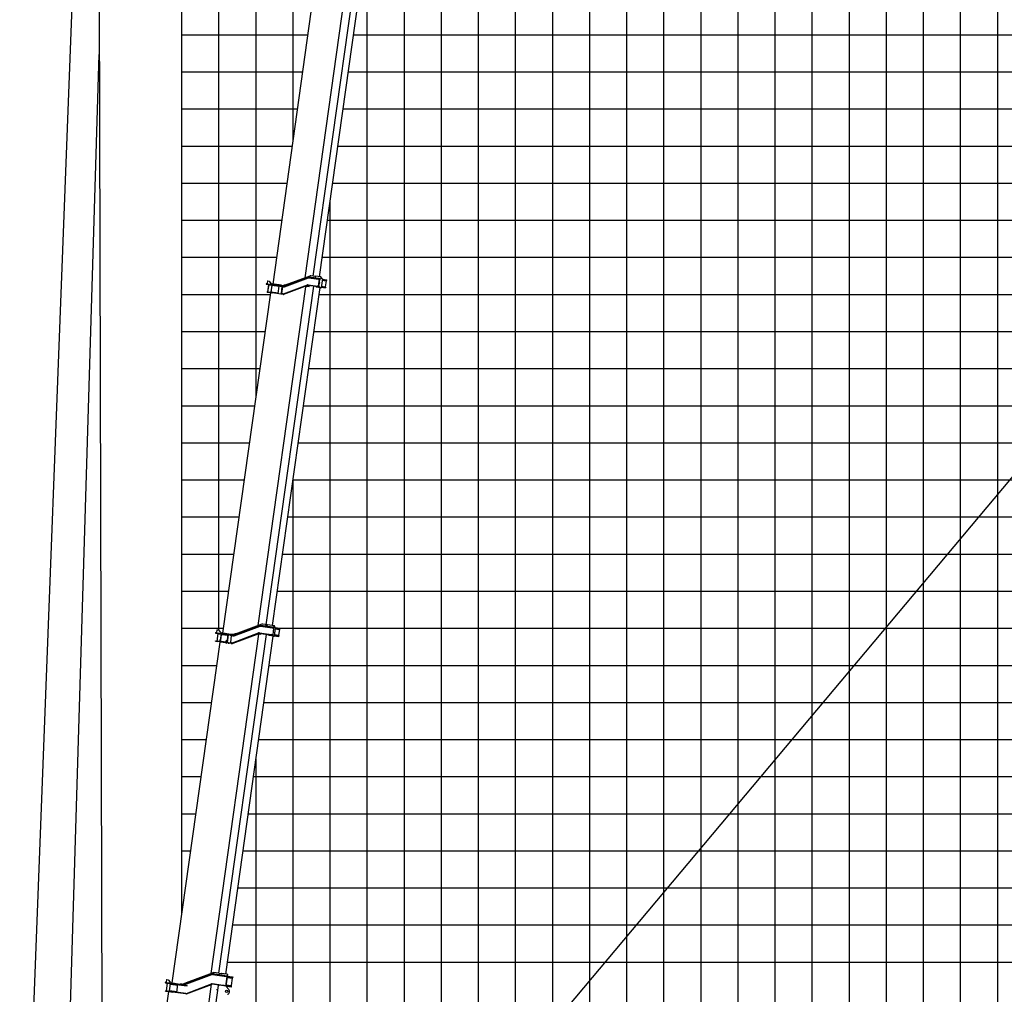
# Model space of a CAD drawing. Extents: x -439399 to 62702, y -349596 to 51651.
# Tile 41 of 63: x -150745 to -124195, y -309096 to -282821. Entities that reach past the tile are written whole.
import ezdxf

# ---------------------------------------------------------------- set-up
doc = ezdxf.new("R2010")
doc.units = 0
doc.layers.get('0').update_dxf_attribs({"linetype": 'CONTINUOUS'})

msp = doc.modelspace()

# ---------------------------------------------------------------- linework, layer by layer
at = {"color": 252, "linetype": 'Continuous'}
for p, q in [((-124372.192684, -326227.499775), (-124372.192684, -227696.163143)), ((-125372.192684, -326227.499775), (-125372.192684, -230443.647973)), ((-127372.192684, -326227.499775), (-127372.192684, -235938.715785)), ((-128372.192684, -326227.499775), (-128372.192684, -238686.23983)), ((-129372.192684, -326227.499775), (-129372.192684, -241433.72466)), ((-130372.192684, -326227.499775), (-130372.192684, -244181.20949)), ((-131372.192684, -326227.499775), (-131372.192684, -246928.605914)), ((-132372.192684, -326227.499775), (-132372.192684, -249676.090743)), ((-133372.192684, -326227.499775), (-133372.192684, -252423.575573)), ((-134372.192684, -326227.499775), (-134372.192684, -255171.034707)), ((-135372.192684, -326227.499775), (-135372.192684, -257918.515187)), ((-137372.192684, -326227.499775), (-137372.192684, -262259.619594)), ((-138372.192684, -326227.499775), (-138372.192684, -264471.70847)), ((-139372.192684, -326227.499775), (-139372.192684, -267953.490317)), ((-145372.192684, -299291.346651), (-145372.192684, -271227.499775)), ((-144372.192684, -292997.259663), (-144372.192684, -271227.499775)), ((-143372.192684, -286090.265264), (-143372.192684, -271227.499775)), ((-140372.192684, -326227.499775), (-140372.192684, -274947.150574)), ((-141372.192684, -324040.651661), (-141372.192684, -280640.835224)), ((-146372.192684, -283227.499775), (-142969.857233, -283227.499775)), ((-141744.935882, -283227.499775), (-31372.192684, -283227.499775)), ((-146372.192684, -284227.499775), (-143110.398067, -284227.499775)), ((-141885.476717, -284227.499775), (-31372.192684, -284227.499775)), ((-146372.192684, -285227.499775), (-143250.938902, -285227.499775)), ((-142026.017552, -285227.499775), (-31372.192684, -285227.499775)), ((-146372.192684, -287227.499775), (-143532.020571, -287227.499775)), ((-142307.099221, -287227.499775), (-31372.192684, -287227.499775)), ((-142372.192684, -324040.651661), (-142372.192684, -287690.663831)), ((-146372.192684, -288227.499775), (-143672.561406, -288227.499775)), ((-142447.640056, -288227.499775), (-31372.192684, -288227.499775)), ((-146372.192684, -289227.499775), (-143813.102241, -289227.499775)), ((-142588.18089, -289227.499775), (-31372.192684, -289227.499775)), ((-146372.192684, -290227.499775), (-143982.928317, -290227.499775)), ((-142671.16327, -290227.499775), (-31372.192684, -290227.499775)), ((-146372.192684, -291227.499775), (-144123.469152, -291227.499775)), ((-142811.704105, -291227.499775), (-31372.192684, -291227.499775)), ((-146372.192684, -292227.499775), (-144264.009987, -292227.499775)), ((-142952.24494, -292227.499775), (-31372.192684, -292227.499775)), ((-146372.192684, -293227.499775), (-144404.550822, -293227.499775)), ((-143092.785774, -293227.499775), (-31372.192684, -293227.499775)), ((-146372.192684, -294227.499775), (-144545.091656, -294227.499775)), ((-143233.326609, -294227.499775), (-31372.192684, -294227.499775)), ((-146372.192684, -295227.499775), (-144685.632491, -295227.499775)), ((-143373.867444, -295227.499775), (-31372.192684, -295227.499775)), ((-143372.192684, -322026.482949), (-143372.192684, -295215.58324)), ((-146372.192684, -297227.499775), (-144966.71416, -297227.499775)), ((-143654.949113, -297227.499775), (-31372.192684, -297227.499775)), ((-146372.192684, -298227.499775), (-145107.254995, -298227.499775)), ((-143795.489948, -298227.499775), (-31372.192684, -298227.499775)), ((-146372.192684, -299227.499775), (-145247.79583, -299227.499775)), ((-143712.340273, -299227.499775), (-31372.192684, -299227.499775)), ((-146372.192684, -300227.499775), (-145431.758523, -300227.499775)), ((-144016.990336, -300227.499775), (-31372.192684, -300227.499775)), ((-146372.192684, -301227.499775), (-145572.299358, -301227.499775)), ((-144157.531171, -301227.499775), (-31372.192684, -301227.499775)), ((-146372.192684, -302227.499775), (-145712.840192, -302227.499775)), ((-144298.072006, -302227.499775), (-31372.192684, -302227.499775)), ((-144372.192684, -321884.364037), (-144372.192684, -302754.895805)), ((-146372.192684, -303227.499775), (-145853.381027, -303227.499775)), ((-144438.61284, -303227.499775), (-31372.192684, -303227.499775)), ((-146372.192684, -304227.499775), (-145993.921862, -304227.499775)), ((-144579.153675, -304227.499775), (-31372.192684, -304227.499775)), ((-146372.192684, -305227.499775), (-146134.462696, -305227.499775)), ((-144719.69451, -305227.499775), (-31372.192684, -305227.499775)), ((-145000.776179, -307227.499775), (-31372.192684, -307227.499775)), ((-145141.317014, -308227.499775), (-31372.192684, -308227.499775))]:
    msp.add_line(p, q, dxfattribs=at)
at = {"color": 14, "linetype": 'Continuous'}
for p, q in [((-126372.192684, -326227.499775), (-126372.192684, -229301.430607)), ((-136372.192684, -326227.499775), (-136372.192684, -260047.530717)), ((-146372.192684, -306919.03653), (-146372.192684, -271227.499775)), ((-146372.192684, -286227.499775), (-143391.479737, -286227.499775)), ((-142166.558386, -286227.499775), (-31372.192684, -286227.499775)), ((-146372.192684, -296227.499775), (-144826.173326, -296227.499775)), ((-143514.408278, -296227.499775), (-31372.192684, -296227.499775)), ((-144860.235344, -306227.499775), (-31372.192684, -306227.499775))]:
    msp.add_line(p, q, dxfattribs=at)
at = {"color": 151, "linetype": 'Continuous'}
for p, q in [((-150745.393921, -319544.130096), (-148888.217799, -270951.724179)), ((-148634.267032, -270852.928844), (-148495.094515, -321594.842794)), ((-110300.938887, -278834.674403), (-142843.307611, -317617.159242)), ((-149748.134013, -321735.678163), (-148598.85823, -283762.880286)), ((-144067.216469, -289871.593249), (-144075.010129, -289927.048024)), ((-144075.010129, -289927.048024), (-144064.797568, -289940.601984)), ((-144053.66372, -289861.380538), (-144067.216469, -289871.593249)), ((-144053.66372, -289861.380538), (-144020.984398, -289865.973317)), ((-144020.984398, -289865.973317), (-143969.9187, -289933.739787)), ((-143612.465004, -290001.757086), (-142963.841661, -289761.672724)), ((-143608.993955, -290011.135129), (-142960.370612, -289771.050767)), ((-143608.52132, -290011.201554), (-142959.897957, -289771.117194)), ((-143605.743165, -290018.703446), (-142957.119992, -289778.620292)), ((-143575.53101, -289971.875055), (-142914.891369, -289730.475377)), ((-142951.284667, -289777.990746), (-142685.408821, -289815.357159)), ((-142649.143982, -289812.374744), (-142950.645078, -289770.001529)), ((-142674.891558, -289798.657883), (-142949.253347, -289760.098848)), ((-142779.863049, -289743.511999), (-142890.772598, -289727.924678)), ((-142782.587293, -289763.325683), (-142782.646511, -289763.31736)), ((-142774.54144, -289734.161627), (-142781.500095, -289783.67503)), ((-142775.933171, -289744.064307), (-142779.803831, -289743.520321)), ((-142629.054721, -289754.608452), (-142774.54144, -289734.161627)), ((-142669.341253, -289818.624893), (-142695.366554, -290003.804527)), ((-142685.408821, -289815.357159), (-142658.269515, -289819.17134)), ((-142675.413847, -290007.618282), (-142663.236371, -289920.971035)), ((-142674.891558, -289798.657883), (-142647.752251, -289802.472064)), ((-142661.566024, -289909.085897), (-142649.110268, -289820.458588)), ((-142658.269515, -289819.17134), (-142649.110268, -289820.458588)), ((-142649.110268, -289820.458588), (-142652.011323, -289811.971766)), ((-142636.24584, -289814.18746), (-142649.143982, -289812.374744)), ((-142638.075629, -289803.832024), (-142647.752251, -289802.472064)), ((-142638.075629, -289803.832024), (-142635.96756, -289812.207399)), ((-142636.24584, -289814.18746), (-142635.96756, -289812.207399)), ((-142585.397059, -289804.671373), (-142626.34834, -289756.130277)), ((-142614.69911, -289766.724277), (-142617.774348, -289766.29208)), ((-142584.277108, -289808.736441), (-142617.348898, -290044.054456)), ((-142589.514278, -289846.000842), (-142477.609867, -289861.727981)), ((-142587.565819, -289832.136832), (-142475.076337, -289847.946197)), ((-142585.339085, -289816.2928), (-142464.288717, -289833.30532)), ((-142496.555603, -290019.628158), (-142474.566183, -289863.165308)), ((-142495.682946, -290020.760387), (-142473.41525, -289862.317496)), ((-142473.41525, -289862.317496), (-142485.329593, -289846.505196)), ((-142477.609867, -289861.727981), (-142473.41525, -289862.317496)), ((-142475.076337, -289847.946197), (-142466.51545, -289849.149351)), ((-142468.491763, -289847.862034), (-142466.543304, -289833.998023)), ((-142466.51545, -289849.149351), (-142464.288717, -289833.30532)), ((-145266.561914, -299361.027405), (-143976.427269, -290181.242408)), ((-144312.805436, -299156.42734), (-143028.703477, -290019.567135)), ((-144099.224046, -299131.253291), (-142816.743921, -290005.933037)), ((-144090.789787, -289953.106014), (-143725.237974, -290004.480971)), ((-144088.563051, -289937.261963), (-144058.855009, -289941.437156)), ((-144075.454075, -290167.325098), (-144074.062344, -290157.422417)), ((-144075.454075, -290167.325098), (-143926.913865, -290188.201063)), ((-144074.062344, -290157.422417), (-143925.522134, -290178.298383)), ((-144036.325044, -289960.760535), (-144064.159664, -290158.814148)), ((-144031.719426, -289961.407812), (-144059.554046, -290159.461426)), ((-144058.855009, -289941.437156), (-143723.011238, -289988.63692)), ((-144033.347968, -290163.14445), (-144032.234513, -290155.22181)), ((-144032.234513, -290155.22181), (-143982.72111, -290162.180465)), ((-144005.791624, -289967.070877), (-144005.513348, -289965.090836)), ((-144005.791624, -289967.070877), (-143956.278221, -289974.029532)), ((-143983.945842, -290170.894884), (-143982.609663, -290161.387478)), ((-143982.72111, -290162.180465), (-143933.207707, -290169.13912)), ((-143947.479194, -289975.266155), (-143973.922083, -290163.417088)), ((-143973.226218, -290158.465748), (-143775.057753, -290186.316509)), ((-143972.702162, -289953.545149), (-143969.9187, -289933.739787)), ((-143971.823698, -290155.669871), (-143961.921017, -290157.061602)), ((-143959.951745, -290150.233077), (-143961.343476, -290160.135758)), ((-143959.951745, -290150.233077), (-143937.684049, -289991.790186)), ((-143956.306083, -289974.227784), (-143955.971912, -289971.850031)), ((-143956.278221, -289974.029532), (-143906.764817, -289980.988187)), ((-143948.175059, -289980.217495), (-143750.006594, -290008.068257)), ((-143947.597519, -289983.291651), (-143937.694838, -289984.683382)), ((-143944.974181, -289957.442062), (-143943.025724, -289943.578072)), ((-143683.575966, -289980.041357), (-143943.025724, -289943.578072)), ((-143936.292318, -289981.887506), (-143937.684049, -289991.790186)), ((-143934.321161, -290177.06176), (-143933.207707, -290169.13912)), ((-143927.053002, -290189.191074), (-143925.382825, -290177.307144)), ((-143643.754237, -290227.996554), (-143926.913865, -290188.201063)), ((-143925.927134, -299155.608583), (-142645.534606, -290045.142351)), ((-143925.522134, -290178.298383), (-143642.362506, -290218.093873)), ((-143906.764817, -289980.988187), (-143906.486541, -289979.008146)), ((-143776.867072, -290199.190489), (-143749.032452, -290001.136875)), ((-143725.237974, -290004.480971), (-143700.692814, -290007.930568)), ((-143698.466077, -289992.086517), (-143723.011238, -289988.63692)), ((-143709.529577, -290208.654157), (-143686.940753, -290191.632258)), ((-143700.692814, -290007.930568), (-143650.120497, -290015.038044)), ((-143698.466077, -289992.086517), (-143647.89376, -289999.193993)), ((-143688.725592, -290203.498841), (-143687.071723, -290191.730951)), ((-143686.940753, -290191.632258), (-143663.838052, -290027.247996)), ((-143683.575966, -289980.041357), (-143634.062562, -289987.000012)), ((-143679.920399, -290203.726745), (-143653.755959, -290017.557081)), ((-143675.753586, -290011.435548), (-143663.838052, -290027.247996)), ((-143663.936742, -290027.117006), (-143662.282703, -290015.347908)), ((-143662.282703, -290015.347908), (-143660.023177, -290013.646313)), ((-143662.282703, -290015.347908), (-143632.574661, -290019.523101)), ((-143647.890116, -289999.194505), (-143622.191749, -290002.806175)), ((-143623.109617, -290012.775453), (-143642.948826, -290009.987234)), ((-143635.399588, -290209.537514), (-142986.662949, -289968.489077)), ((-142983.876863, -289975.987136), (-143632.613522, -290217.03557)), ((-143624.222899, -290020.696864), (-143632.574661, -290019.523101)), ((-142980.394265, -289985.361894), (-143629.130924, -290226.410329)), ((-143577.923454, -289965.30382), (-143624.907507, -289982.405456)), ((-143624.907507, -289982.405456), (-143617.447197, -290002.903476)), ((-143570.399032, -289985.97725), (-143616.641224, -290002.80842)), ((-143577.923454, -289965.30382), (-143570.399032, -289985.97725)), ((-143561.984588, -289966.329665), (-143562.072929, -289966.958248)), ((-143560.808407, -289966.494967), (-143561.984588, -289966.329665)), ((-143028.703477, -290019.567135), (-142986.030843, -290003.347428)), ((-142986.030843, -290003.347428), (-142934.837837, -290010.542136)), ((-142706.205505, -290021.468198), (-142970.644056, -289984.303784)), ((-142704.813774, -290011.565518), (-142969.252325, -289974.401103)), ((-142968.138871, -289966.478463), (-142711.712401, -290002.516853)), ((-142763.246476, -290013.883051), (-142763.193279, -290013.890528)), ((-142752.696016, -290028.602541), (-142761.936673, -290015.114929)), ((-142622.56817, -290048.370073), (-142749.701339, -290030.502671)), ((-142712.937132, -290011.231272), (-142711.600954, -290001.723867)), ((-142684.573094, -290006.331034), (-142711.712401, -290002.516853)), ((-142704.674635, -290010.575487), (-142706.344642, -290022.458209)), ((-142679.066199, -290025.282379), (-142706.205505, -290021.468198)), ((-142677.674468, -290015.379698), (-142704.813774, -290011.565518)), ((-142684.573094, -290006.331034), (-142675.413847, -290007.618282)), ((-142675.413847, -290007.618282), (-142680.541809, -290014.97672)), ((-142669.389577, -290026.64234), (-142679.066199, -290025.282379)), ((-142664.776325, -290017.192414), (-142677.674468, -290015.379698)), ((-142669.389577, -290026.64234), (-142665.054602, -290019.172455)), ((-142665.054602, -290019.172455), (-142664.776325, -290017.192414)), ((-142619.138232, -290047.409843), (-142619.20349, -290047.400672)), ((-142615.957167, -290034.151775), (-142503.467686, -290049.961141)), ((-142613.730431, -290018.307724), (-142501.24095, -290034.117089)), ((-142611.781974, -290004.443733), (-142499.877563, -290020.170872)), ((-142495.682946, -290020.760387), (-142511.494205, -290032.676088)), ((-142494.906799, -290051.164295), (-142503.467686, -290049.961141)), ((-142492.680063, -290035.320243), (-142501.24095, -290034.117089)), ((-142499.877563, -290020.170872), (-142495.682946, -290020.760387)), ((-142494.934653, -290036.012967), (-142496.883109, -290049.876957)), ((-142492.680063, -290035.320243), (-142494.906799, -290051.164295)), ((-143688.725592, -290203.498841), (-143659.01755, -290207.674034)), ((-143688.725592, -290203.498841), (-143681.916427, -290212.534932)), ((-143641.249051, -290210.171233), (-143659.01755, -290207.674034)), ((-145432.7808, -308620.002638), (-145432.721582, -308620.010961))]:
    msp.add_line(p, q, dxfattribs=at)
at = {"color": 102, "linetype": 'Continuous'}
for p, q in [((-143914.307713, -289947.614125), (-142584.795165, -280487.640799)), ((-143045.260647, -289778.112697), (-141755.654835, -280602.090547)), ((-142827.357732, -289736.837057), (-141545.573472, -280616.468143)), ((-142661.618003, -289750.031981), (-141381.225474, -280639.565748))]:
    msp.add_line(p, q, dxfattribs=at)
at = {"color": 130, "linetype": 'Continuous'}
for p, q in [((-144967.789159, -299409.551732), (-144266.162769, -299153.174668)), ((-144963.670603, -299420.821763), (-144262.044362, -299164.445911)), ((-144960.238707, -299430.215268), (-144258.612317, -299173.838204)), ((-144214.896989, -299120.886358), (-144935.642757, -299382.518662)), ((-144248.964743, -299172.817433), (-143934.769797, -299216.974653)), ((-143887.85982, -299213.469144), (-144247.573012, -299162.914752)), ((-143926.80506, -299195.878302), (-144245.903002, -299151.032011)), ((-143875.632865, -299162.676982), (-144190.878264, -299118.37213)), ((-144118.652584, -299168.91589), (-144117.260853, -299159.01321)), ((-144065.27178, -299166.319798), (-144117.260853, -299159.01321)), ((-144066.663511, -299176.222478), (-144065.27178, -299166.319798)), ((-143933.238926, -299206.081942), (-143934.909106, -299217.965891)), ((-143934.769797, -299216.974653), (-143905.820894, -299221.043156)), ((-143928.642242, -299208.950533), (-143926.638061, -299194.690039)), ((-143926.80506, -299195.878302), (-143899.665773, -299199.69248)), ((-143905.820894, -299221.043156), (-143897.38694, -299222.228471)), ((-143901.014244, -299211.620411), (-143897.38694, -299222.228471)), ((-143890.217606, -299201.020333), (-143899.665773, -299199.69248)), ((-143855.996951, -299209.363887), (-143896.947003, -299160.822964)), ((-143890.217606, -299201.020333), (-143887.58154, -299211.489084)), ((-143887.85982, -299213.469144), (-143887.58154, -299211.489084)), ((-143854.875792, -299213.429124), (-143886.555848, -299438.844439)), ((-143875.632865, -299162.676982), (-143867.499892, -299163.819997)), ((-143871.343803, -299191.170844), (-143867.499892, -299163.819997)), ((-143855.086365, -299211.006845), (-143854.934062, -299211.02825)), ((-143855.029845, -299211.192296), (-143854.934062, -299211.02825)), ((-143854.934062, -299211.02825), (-143724.232461, -299229.397162)), ((-145583.48359, -308531.898837), (-144298.675397, -299390.013524)), ((-145456.350066, -299360.609695), (-145301.965194, -299382.307074)), ((-145454.123329, -299344.765643), (-145424.415287, -299348.940836)), ((-145431.785531, -299279.236257), (-145439.579362, -299334.692239)), ((-145439.579362, -299334.692239), (-145429.366628, -299348.244971)), ((-145418.23278, -299269.023525), (-145431.785531, -299279.236257)), ((-145402.875182, -299368.123868), (-145431.544978, -299572.12006)), ((-145424.415287, -299348.940836), (-145299.738458, -299366.463022)), ((-145418.23278, -299269.023525), (-145385.553458, -299273.616305)), ((-145385.553458, -299273.616305), (-145334.48776, -299341.382775)), ((-145373.295145, -299378.341026), (-145372.46014, -299372.399655)), ((-145373.295145, -299378.341026), (-145323.781742, -299385.299681)), ((-145372.536367, -308525.467857), (-144090.056027, -299400.146078)), ((-145314.586231, -299386.592026), (-145341.02912, -299574.742959)), ((-145337.271222, -299361.188136), (-145334.48776, -299341.382775)), ((-145313.596201, -299386.731165), (-145335.139999, -299540.023256)), ((-145323.865326, -299385.894416), (-145322.863152, -299378.763575)), ((-145323.781742, -299385.299681), (-145274.268338, -299392.258336)), ((-145321.053794, -299540.390572), (-145301.819807, -299403.533643)), ((-145314.292066, -299391.682506), (-145126.436095, -299418.083941)), ((-145310.534459, -299364.945743), (-145309.142728, -299355.043062)), ((-145047.711721, -299391.784794), (-145309.142728, -299355.043062)), ((-145301.965194, -299382.307074), (-145291.251405, -299383.812798)), ((-145300.428076, -299393.630962), (-145301.819807, -299403.533643)), ((-145299.738458, -299366.463022), (-145289.024668, -299367.968747)), ((-145082.827288, -299413.104898), (-145291.251405, -299383.812798)), ((-145080.600552, -299397.260846), (-145289.024668, -299367.968747)), ((-145274.268338, -299392.258336), (-145273.433333, -299386.316965)), ((-145186.861104, -308551.562813), (-143906.468361, -299441.095056)), ((-145153.574849, -299611.186214), (-145124.905224, -299407.19123)), ((-145144.662199, -299612.438805), (-145115.992574, -299408.443821)), ((-145136.907039, -299478.212817), (-145138.29877, -299488.115498)), ((-145136.907039, -299478.212817), (-145128.417344, -299417.805494)), ((-145082.827288, -299413.104898), (-145068.366126, -299415.137282)), ((-145080.600552, -299397.260846), (-145066.13939, -299399.29323)), ((-145068.366126, -299415.137282), (-145019.642085, -299421.984999)), ((-145066.13939, -299399.29323), (-145017.415349, -299406.140948)), ((-145056.127591, -299614.783257), (-145029.684702, -299426.632324)), ((-144997.647094, -299398.820919), (-145047.711721, -299391.784794)), ((-145044.693748, -299418.464217), (-145031.076433, -299436.535005)), ((-145029.684702, -299426.632324), (-145022.907118, -299421.526129)), ((-145029.684702, -299426.632324), (-144997.99541, -299431.085964)), ((-145017.405684, -299406.142306), (-145012.403582, -299406.845305)), ((-145013.270921, -299418.840855), (-144983.930367, -299422.964401)), ((-145012.403582, -299406.845305), (-144982.260357, -299411.081659)), ((-145010.410864, -299618.733055), (-144307.837391, -299353.757884)), ((-145006.882544, -299628.08958), (-144304.30909, -299363.114405)), ((-144300.073757, -299374.342905), (-144998.056147, -299637.586682)), ((-144985.322098, -299432.867082), (-144997.99541, -299431.085964)), ((-144938.277176, -299375.28351), (-144985.261079, -299392.383935)), ((-144985.261079, -299392.383935), (-144979.789302, -299407.418979)), ((-144983.930367, -299422.964401), (-144982.260357, -299411.081659)), ((-144979.789302, -299407.418979), (-144963.642054, -299407.926804)), ((-144930.752777, -299395.956956), (-144963.642054, -299407.926804)), ((-144938.277176, -299375.28351), (-144930.752777, -299395.956956)), ((-144922.33814, -299376.308147), (-144922.542519, -299377.762375)), ((-144919.59896, -299376.693113), (-144922.33814, -299376.308147)), ((-144241.074276, -299398.108834), (-144298.675397, -299390.013524)), ((-143958.520343, -299418.632213), (-144285.312431, -299372.70458)), ((-143956.850336, -299406.749491), (-144283.642423, -299360.821859)), ((-144282.250692, -299350.919178), (-143959.960264, -299396.214144)), ((-144021.904177, -299423.392374), (-144031.144814, -299409.904765)), ((-143905.096364, -299441.287877), (-144018.909497, -299425.292485)), ((-143931.011362, -299400.282647), (-143959.960264, -299396.214144)), ((-143931.381057, -299422.446391), (-143958.520343, -299418.632213)), ((-143929.711049, -299410.563669), (-143956.850336, -299406.749491)), ((-143931.381057, -299422.446391), (-143921.948595, -299423.772037)), ((-143931.011362, -299400.282647), (-143922.577407, -299401.467962)), ((-143916.250791, -299412.455385), (-143929.711049, -299410.563669)), ((-143928.988173, -299410.665263), (-143922.577407, -299401.467962)), ((-143909.982172, -299311.848206), (-143922.577407, -299401.467962)), ((-143921.948595, -299423.772037), (-143916.529067, -299414.435426)), ((-143916.529067, -299414.435426), (-143916.250791, -299412.455385)), ((-143897.38694, -299222.228471), (-143909.982172, -299311.848206)), ((-143905.096364, -299441.287877), (-143891.77512, -299443.160056)), ((-143885.164117, -299428.941758), (-143763.41143, -299446.052983)), ((-143882.519795, -299410.126427), (-143760.767108, -299427.237652)), ((-143880.153922, -299393.292365), (-143758.986305, -299410.321363)), ((-143859.556233, -299246.732196), (-143738.388617, -299263.761194)), ((-143857.19036, -299229.898134), (-143735.437673, -299247.009358)), ((-143754.791688, -299410.910878), (-143773.991623, -299425.379067)), ((-143754.850543, -299447.256137), (-143763.41143, -299446.052983)), ((-143752.206221, -299428.440806), (-143760.767108, -299427.237652)), ((-143758.986305, -299410.321363), (-143754.791688, -299410.910878)), ((-143752.206221, -299428.440806), (-143754.850543, -299447.256137)), ((-143754.791688, -299410.910878), (-143734.194, -299264.350709)), ((-143734.194, -299264.350709), (-143748.662188, -299245.150774)), ((-143738.388617, -299263.761194), (-143734.194, -299264.350709)), ((-143735.437673, -299247.009358), (-143726.876786, -299248.212512)), ((-143726.876786, -299248.212512), (-143724.232461, -299229.397162)), ((-146634.766729, -308787.347942), (-145343.796867, -299601.620069)), ((-145466.88451, -299579.272091), (-145465.21433, -299567.388141)), ((-145466.88451, -299579.272091), (-145412.419766, -299586.926612)), ((-145465.21433, -299567.388141), (-145410.749586, -299575.042662)), ((-145412.586765, -299588.114874), (-145410.582584, -299573.85438)), ((-145343.301669, -299596.640527), (-145412.419766, -299586.926612)), ((-145342.205686, -299584.675879), (-145410.749586, -299575.042662)), ((-145401.129765, -299576.394639), (-145399.738034, -299566.491959)), ((-145399.738034, -299566.491959), (-145350.224631, -299573.450614)), ((-145351.755671, -299584.344533), (-145350.085321, -299572.459375)), ((-145350.224631, -299573.450614), (-145340.239758, -299574.853896)), ((-145343.997535, -299601.591867), (-145335.368699, -299540.194514)), ((-145343.997535, -299601.591867), (-145336.074915, -299602.705318)), ((-145343.875866, -299596.559828), (-145342.205686, -299584.675879)), ((-145342.205686, -299584.675879), (-145341.631489, -299584.756577)), ((-145336.074915, -299602.705318), (-145328.153483, -299603.818603)), ((-145331.980004, -299537.642029), (-145335.368699, -299540.194514)), ((-145335.368699, -299540.194514), (-145327.44608, -299541.307965)), ((-145331.980004, -299537.642029), (-145327.028663, -299538.337894)), ((-145328.153483, -299603.818603), (-145319.524648, -299542.42125)), ((-145327.047825, -299598.924855), (-145327.457618, -299598.867263)), ((-145327.44608, -299541.307965), (-145319.524648, -299542.42125)), ((-145327.047825, -299598.924855), (-145325.377645, -299587.040906)), ((-145184.569877, -299618.948825), (-145327.047825, -299598.924855)), ((-145327.028663, -299538.337894), (-145322.077323, -299539.03376)), ((-145325.787438, -299586.983313), (-145325.377645, -299587.040906)), ((-145182.899697, -299607.064875), (-145325.377645, -299587.040906)), ((-145324.395706, -299577.080632), (-145300.711227, -299580.409269)), ((-145323.699841, -299572.129292), (-145181.195295, -299592.157)), ((-145322.077323, -299539.03376), (-145319.524648, -299542.42125)), ((-145302.102958, -299590.31195), (-145300.711227, -299580.409269)), ((-145185.648937, -299623.846311), (-145184.953071, -299618.894971)), ((-145185.648937, -299623.846311), (-145177.727505, -299624.959596)), ((-145184.569877, -299618.948825), (-145182.899697, -299607.064875)), ((-145183.282891, -299607.011021), (-145177.020102, -299562.448958)), ((-145177.727505, -299624.959596), (-145169.804886, -299626.073047)), ((-145173.632594, -299559.896306), (-145177.020102, -299562.448958)), ((-145177.020102, -299562.448958), (-145169.09867, -299563.562243)), ((-145173.632594, -299559.896306), (-145168.681254, -299560.592171)), ((-145169.804886, -299626.073047), (-145161.17605, -299564.675694)), ((-145168.939783, -299621.145492), (-145169.10902, -299621.121707)), ((-145169.09867, -299563.562243), (-145161.17605, -299564.675694)), ((-145168.939783, -299621.145492), (-145167.269603, -299609.261542)), ((-145126.317893, -299627.135608), (-145168.939783, -299621.145492)), ((-145168.681254, -299560.592171), (-145163.729914, -299561.288037)), ((-145167.43884, -299609.237757), (-145167.269603, -299609.261542)), ((-145167.269603, -299609.261542), (-145124.647713, -299615.251658)), ((-145165.351243, -299594.383736), (-145151.487253, -299596.332193)), ((-145163.729914, -299561.288037), (-145161.17605, -299564.675694)), ((-145153.468502, -299596.053747), (-145144.978976, -299535.647632)), ((-145143.587245, -299525.744951), (-145144.978976, -299535.647632)), ((-145138.29877, -299488.115498), (-145143.587245, -299525.744951)), ((-145143.587245, -299525.744951), (-145141.604788, -299526.023568)), ((-145136.317521, -299488.393944), (-145138.29877, -299488.115498)), ((-145126.317893, -299627.135608), (-145099.813229, -299630.860595)), ((-145124.647713, -299615.251658), (-145098.143049, -299618.976645)), ((-145045.356943, -299638.513927), (-145099.813229, -299630.860595)), ((-145098.143049, -299618.976645), (-145043.686762, -299626.629977)), ((-145077.324683, -299621.902476), (-145054.73586, -299604.880577)), ((-145056.127591, -299614.783257), (-145047.616641, -299626.077669)), ((-145056.127591, -299614.783257), (-145024.4383, -299619.236897)), ((-145045.356943, -299638.513927), (-145023.314051, -299641.611854)), ((-145043.686762, -299626.629977), (-145021.64387, -299629.727904)), ((-145020.252139, -299619.825223), (-145024.4383, -299619.236897)), ((-145002.291477, -299626.358162), (-145006.882544, -299628.08958)), ((-144998.056147, -299637.586682), (-145002.648419, -299639.317909)), ((-145434.329045, -308965.145612), (-145433.8697, -308965.210169))]:
    msp.add_line(p, q, dxfattribs=at)
at = {"color": 10, "linetype": 'Continuous'}
for p, q in [((-145607.474602, -308540.921649), (-145526.445034, -308510.44713)), ((-145526.445034, -308510.44713), (-145513.650141, -308505.635609)), ((-145371.513083, -308525.61167), (-145511.6701, -308505.913886)), ((-146810.447185, -308772.75594), (-146780.739143, -308776.931133)), ((-146788.109385, -308707.226533), (-146795.903215, -308762.682516)), ((-146795.903215, -308762.682516), (-146785.690484, -308776.235267)), ((-146774.556635, -308697.013822), (-146788.109385, -308707.226533)), ((-146780.739143, -308776.931133), (-146306.99282, -308843.511837)), ((-146774.556635, -308697.013822), (-146741.877314, -308701.606601)), ((-146741.877314, -308701.606601), (-146690.811616, -308769.373071)), ((-146741.874898, -308701.606941), (-146739.897253, -308701.88488)), ((-146693.595078, -308789.178433), (-146690.811616, -308769.373071)), ((-146330.940552, -308836.460433), (-145564.58054, -308549.080127)), ((-146313.229132, -308842.63538), (-145560.367107, -308560.315424)), ((-145629.906157, -308549.886546), (-146252.291697, -308786.788554)), ((-145630.930014, -308549.742652), (-145607.474602, -308540.921649)), ((-145629.906157, -308549.886546), (-145630.930014, -308549.742652)), ((-145545.682042, -308558.693486), (-145166.165924, -308612.030998)), ((-145225.490726, -308591.576015), (-145543.987872, -308546.81416)), ((-145371.513083, -308525.61167), (-145308.18645, -308534.511648)), ((-145302.909945, -308535.253212), (-145308.18645, -308534.511648)), ((-145153.642007, -308556.231453), (-145302.909945, -308535.253212)), ((-145225.490726, -308591.576015), (-145198.351419, -308595.390195)), ((-145153.642007, -308556.231453), (-145198.594985, -308876.088514)), ((-145198.351419, -308595.390195), (-145168.523713, -308599.582206)), ((-145137.530821, -308558.495732), (-145182.483799, -308878.352794)), ((-145165.887648, -308610.050957), (-145168.523713, -308599.582206)), ((-145166.165924, -308612.030998), (-145165.887648, -308610.050957)), ((-145153.642007, -308556.231453), (-145137.530821, -308558.495732)), ((-145148.665688, -308637.724427), (-145147.505527, -308638.88967)), ((-145147.505527, -308638.88967), (-145013.188339, -308657.76672)), ((-145146.437933, -308621.873126), (-145010.237393, -308641.014864)), ((-145143.79361, -308603.057796), (-145138.193129, -308603.844892)), ((-145138.193129, -308603.844892), (-145007.593071, -308622.199533)), ((-145037.663345, -308862.351199), (-145008.993722, -308658.356235)), ((-145008.993722, -308658.356235), (-145023.461908, -308639.15628)), ((-145013.188339, -308657.76672), (-145008.993722, -308658.356235)), ((-145001.676506, -308642.218018), (-145010.237393, -308641.014864)), ((-144999.032184, -308623.402687), (-145001.676506, -308642.218018)), ((-148582.687983, -322216.401401), (-146723.164679, -309021.322591)), ((-147329.232291, -321330.767993), (-145571.942541, -308827.001713)), ((-146782.965879, -308792.775184), (-146812.673922, -308788.599991)), ((-146810.334403, -309009.071685), (-146808.664223, -308997.187735)), ((-146810.334403, -309009.071685), (-146771.713691, -309014.499472)), ((-146808.664223, -308997.187735), (-146660.124012, -309018.0637)), ((-146770.091919, -308794.584502), (-146798.761542, -308998.579466)), ((-146782.965879, -308792.775184), (-146309.219556, -308859.355888)), ((-146771.713691, -309014.499472), (-146628.124821, -309034.679572)), ((-146706.265624, -309001.480644), (-146679.822735, -308813.329711)), ((-146705.569758, -308996.529304), (-146509.496205, -309024.085644)), ((-146680.5186, -308818.281051), (-146484.445047, -308845.837392)), ((-146676.760996, -308791.544309), (-146675.369265, -308781.641628)), ((-146675.369265, -308781.641628), (-146413.938257, -308818.38336)), ((-146265.69826, -309073.496625), (-146660.124012, -309018.0637)), ((-146267.36844, -309085.380574), (-146628.124821, -309034.679572)), ((-146511.583802, -309038.939665), (-146482.914179, -308834.944701)), ((-146369.233556, -308824.666196), (-146413.938257, -308818.38336)), ((-146299.025958, -308804.577382), (-146344.487788, -308821.881864)), ((-146309.219556, -308859.355888), (-146289.235293, -308862.164493)), ((-146306.99282, -308843.511837), (-146287.008556, -308846.320442)), ((-146253.459442, -308783.580899), (-146300.443495, -308800.682535)), ((-146300.443495, -308800.682535), (-146292.919096, -308821.355981)), ((-146245.93502, -308804.254329), (-146292.919096, -308821.355981)), ((-146289.235293, -308862.164493), (-146232.375863, -308870.155565)), ((-146287.008556, -308846.320442), (-146230.149127, -308854.311513)), ((-146253.459442, -308783.580899), (-146245.93502, -308804.254329)), ((-146250.878472, -309071.836949), (-145576.911714, -308816.041105)), ((-146246.619656, -309083.056429), (-145572.654105, -308827.260415)), ((-145176.883318, -308879.13989), (-145557.833107, -308825.600889)), ((-145262.510737, -308854.987083), (-145556.162929, -308813.716959)), ((-145392.918207, -308860.895613), (-145465.427487, -309376.825945)), ((-145378.06327, -308862.983338), (-145392.918207, -308860.895613)), ((-145373.546268, -308859.579533), (-145378.06327, -308862.983338)), ((-145373.546268, -308859.579533), (-145364.510541, -308852.770624)), ((-145235.371431, -308858.801264), (-145262.510737, -308854.987083)), ((-145201.515928, -308863.559345), (-145235.371431, -308858.801264)), ((-145207.213902, -308874.877205), (-145201.794375, -308865.540594)), ((-145201.794375, -308865.540594), (-145201.515928, -308863.559345)), ((-145181.311243, -308878.517586), (-145173.378904, -308887.710297)), ((-145179.839477, -308859.537463), (-145043.638938, -308878.6792)), ((-145177.611722, -308843.686163), (-145176.17515, -308842.884635)), ((-145176.883318, -308879.13989), (-145046.28326, -308897.494531)), ((-145176.17515, -308842.884635), (-145041.857962, -308861.761684)), ((-145173.378729, -308887.711246), (-145105.146, -308966.795726)), ((-145037.663345, -308862.351199), (-145056.863453, -308876.820616)), ((-145046.28326, -308897.494531), (-145037.722373, -308898.697686)), ((-145043.638938, -308878.6792), (-145035.07805, -308879.882355)), ((-145041.857962, -308861.761684), (-145037.663345, -308862.351199)), ((-145037.722373, -308898.697686), (-145035.07805, -308879.882355))]:
    msp.add_line(p, q, dxfattribs=at)
msp.add_circle((-145165.718508, -309019.054895), 30.249999, dxfattribs=at)
at = {"color": 151, "linetype": 'Continuous'}
for centre, radius, start, end in [((-142953.42854, -289789.80689), 30.000003, 81.999995, 110.311771), ((-142953.42854, -289789.80689), 20.000002, 81.999995, 110.311771), ((-142952.954677, -289789.873487), 20.000002, 81.999995, 110.311771), ((-142952.954677, -289789.873487), 12.000001, 82.000005, 110.311771), ((-142897.731253, -289777.438082), 50.000004, 81.999995, 110.072482), ((-144089.676333, -289945.183374), 8.000001, 81.999995, 262), ((-143627.103907, -289937.486609), 50.000004, 262, 274.574518), ((-143618.934424, -289983.067411), 38.000003, 262, 290.311778), ((-143619.408287, -289983.000813), 30.000003, 262, 290.311778), ((-143618.934424, -289983.067411), 30.000003, 262, 290.311778), ((-143619.408287, -289983.000813), 20.000002, 262, 290.311778), ((-142973.427518, -290004.109145), 38.000003, 82.000005, 110.383352), ((-142973.427518, -290004.109145), 30.000003, 82.000005, 110.383352), ((-142973.427518, -290004.109145), 20.000002, 82.000005, 110.383352), ((-143639.579044, -290198.288512), 30.000003, 262, 290.383351), ((-143639.579044, -290198.288512), 20.000002, 262, 290.383351), ((-143639.579044, -290198.288512), 12.000001, 262, 290.383351)]:
    msp.add_arc(centre, radius, start, end, dxfattribs=at)
at = {"color": 130, "linetype": 'Continuous'}
for centre, radius, start, end in [((-144251.748205, -299192.622794), 42.000004, 81.999995, 110.072482), ((-144251.748205, -299192.622794), 30.000003, 81.999995, 110.072482), ((-144251.748205, -299192.622794), 20.000002, 81.999995, 110.072482), ((-144197.836923, -299167.885533), 50.000004, 81.999995, 109.950973), ((-145455.236784, -299352.688283), 8.000001, 81.999995, 262), ((-144990.688439, -299349.307515), 50.000004, 262, 278.892461), ((-144978.085164, -299381.373617), 52.000005, 262, 290.072487), ((-144978.085164, -299381.373617), 42.000004, 262, 290.072487), ((-144978.085164, -299381.373617), 30.000003, 262, 290.072487), ((-144289.487624, -299402.412622), 52.000005, 81.999995, 110.663963), ((-144289.487624, -299402.412622), 42.000004, 82.000005, 110.663963), ((-144289.487624, -299402.412622), 30.000003, 81.999995, 110.663963), ((-145017.468677, -299600.019862), 42.000004, 262, 290.663958), ((-145017.468677, -299600.019862), 30.000003, 262, 290.663958), ((-145017.468677, -299600.019862), 20.000002, 262, 290.663958)]:
    msp.add_arc(centre, radius, start, end, dxfattribs=at)
at = {"color": 10, "linetype": 'Continuous'}
for centre, radius, start, end in [((-146811.560637, -308780.67856), 8.000001, 81.999995, 262), ((-145549.833073, -308588.404924), 42.000004, 82.000005, 110.555814), ((-145549.833073, -308588.404924), 30.000003, 81.999995, 110.555814), ((-146362.274901, -308775.152793), 50.000004, 262, 290.83863), ((-146341.473374, -308808.371084), 30.000003, 262.096527, 290.555814), ((-145562.0083, -308855.308931), 42.000004, 81.999995, 110.783628), ((-145562.0083, -308855.308931), 30.000003, 81.999995, 110.783628), ((-145165.718508, -309019.054895), 79.999998, 286.096984, 40.786876), ((-146261.523067, -309043.788583), 42.000004, 262, 290.783633), ((-146261.523067, -309043.788583), 30.000003, 262, 290.783633)]:
    msp.add_arc(centre, radius, start, end, dxfattribs=at)
at = {"color": 151, "linetype": 'Continuous'}
for centre, major_axis, ratio, start_param, end_param in [((-142659.179676, -289915.481211), (1.391731, 9.902681), 0.406737, 0.9272304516, 2.214362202), ((-142629.750586, -289759.559792), (-0.695866, -4.95134), 0.913545, 2.4558631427, 3.1415926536), ((-142588.800514, -289808.100717), (-0.695866, -4.95134), 0.913545, 1.5707963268, 2.4558631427), ((-144052.046859, -289950.471852), (1.113453, 7.922628), 0.892036, 3.1347517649, 3.1415926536), ((-144052.046859, -289950.471852), (-1.113453, -7.922628), 0.892036, 0, 0.0068195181), ((-144052.046859, -289950.471852), (1.113453, 7.922628), 0.892036, 3.1415926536, 3.14926649), ((-143649.007042, -290007.115404), (1.113453, 7.922628), 0.826227, 3.1415926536, 6.2831853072), ((-142765.627218, -290018.166159), (0.695866, 4.95134), 0.913545, 5.4977871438, 6.2831853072), ((-142749.005474, -290025.551331), (0.695866, 4.95134), 0.913545, 2.3561944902, 3.1415926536), ((-142621.872304, -290043.418732), (-0.695866, -4.95134), 0.913545, 0, 1.5707963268), ((-142621.872304, -290043.418732), (-0.695866, -4.95134), 0.913545, 0, 0.7119002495)]:
    msp.add_ellipse(centre, major_axis=major_axis, ratio=ratio, start_param=start_param, end_param=end_param, dxfattribs=at)
at = {"color": 130, "linetype": 'Continuous'}
for centre, major_axis, ratio, start_param, end_param in [((-143900.350475, -299164.252286), (-0.695866, -4.95134), 0.913545, 2.4558631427, 3.1415926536), ((-143859.399198, -299212.793401), (-0.695866, -4.95134), 0.913545, 1.5707963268, 2.4558631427), ((-143859.399198, -299212.793401), (-0.695866, -4.95134), 0.913545, 2.0644870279, 2.4558631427), ((-145419.587371, -299357.698481), (-1.113453, -7.922628), 0.901523, 6.2762677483, 6.2831853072), ((-145419.587371, -299357.698481), (-1.113453, -7.922628), 0.901523, 0, 0.0085832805), ((-145419.587371, -299357.698481), (-1.113453, -7.922628), 0.901523, 0, 0.0081361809), ((-145018.528803, -299414.063587), (1.113453, 7.922628), 0.847451, 3.1415926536, 6.2831853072), ((-144034.834148, -299412.956145), (0.695866, 4.95134), 0.913545, 5.4977871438, 6.2831853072), ((-144018.213632, -299420.341144), (0.695866, 4.95134), 0.913545, 2.3561944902, 3.1415926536), ((-143891.079254, -299438.208716), (-0.695866, -4.95134), 0.913545, 0, 1.5707963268)]:
    msp.add_ellipse(centre, major_axis=major_axis, ratio=ratio, start_param=start_param, end_param=end_param, dxfattribs=at)
at = {"color": 10, "linetype": 'Continuous'}
for centre, major_axis, ratio, start_param, end_param in [((-146787.793966, -308784.018748), (1.113453, 7.922628), 0.952424, 3.1346256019, 3.1415926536), ((-146787.793966, -308784.018748), (1.113453, 7.922628), 0.952424, 3.1415926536, 3.149371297), ((-146787.793966, -308784.018748), (-1.113453, -7.922628), 0.952424, 0, 0.003433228), ((-146231.262578, -308862.234133), (1.113453, 7.922628), 0.672673, 3.1415926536, 6.2831853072)]:
    msp.add_ellipse(centre, major_axis=major_axis, ratio=ratio, start_param=start_param, end_param=end_param, dxfattribs=at)

doc.saveas('drawing.dxf')
